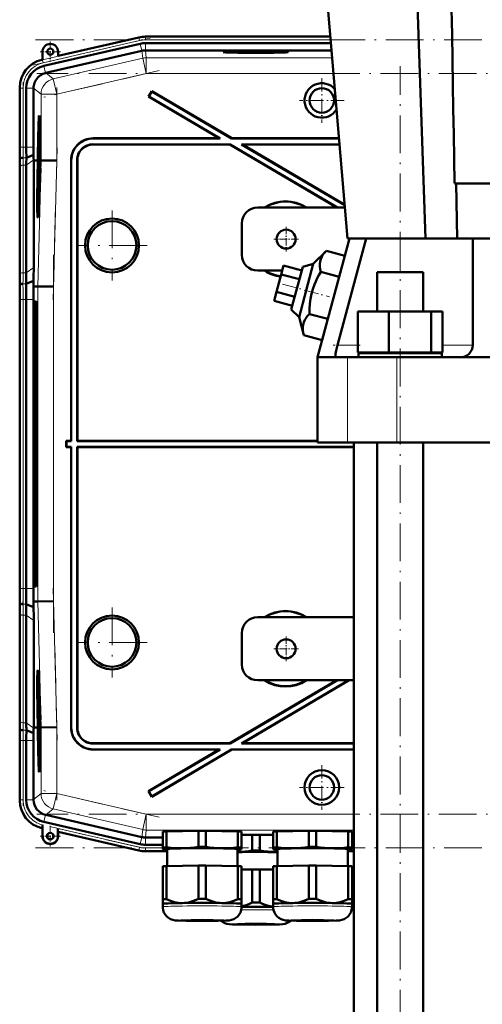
# Model space of a CAD drawing. Extents: x -2065 to 2446, y -2260 to 958.
# Tile 59 of 63: x 1622 to 1769, y -121 to 191. Entities that reach past the tile are written whole.
import ezdxf

# ---------------------------------------------------------------- set-up
doc = ezdxf.new("R2010")
doc.units = 0
doc.linetypes.add('DASHDOT', pattern=[18.5, 12, -3, 0.5, -3])

msp = doc.modelspace()

# ---------------------------------------------------------------- linework, layer by layer
at = {"color": 7, "lineweight": 50}
for p, q in [((1726.17, 121.66), (1701.17, 413.66)), ((1750.91, 121.66), (1740.75, 413.66)), ((1659.96, 185.48), (1634.39, 179.57)), ((1677.04, 185.71), (1662.04, 185.71)), ((1677.04, 185.71), (1720.69, 185.71)), ((1660.43, 183.47), (1629.85, 176.41)), ((1660.93, 181.22), (1630.46, 174.19)), ((1662.04, 183.65), (1720.87, 183.65)), ((1662.04, 181.35), (1662.06, 181.35)), ((1721.06, 181.35), (1662.06, 181.35)), ((1629.39, 178.42), (1629.19, 178.37)), ((1629.39, 180.92), (1629.39, 178.42)), ((1634.39, 179.57), (1634.39, 180.92)), ((1630.37, 174.17), (1630.46, 174.19)), ((1622.22, 169.61), (1622.22, 150.61)), ((1624.29, 169.41), (1624.29, 150.61)), ((1626.59, 169.32), (1626.59, 169.41)), ((1626.59, 169.32), (1626.59, 150.61)), ((1664.09, 168.39), (1663.08, 166.67)), ((1663.17, 166.7), (1663.08, 166.67)), ((1663.08, 166.67), (1685.47, 153.46)), ((1664.12, 168.3), (1663.17, 166.7)), ((1663.17, 166.7), (1685.73, 153.39)), ((1664.12, 168.3), (1664.09, 168.39)), ((1664.09, 168.39), (1689.41, 153.46)), ((1664.12, 168.3), (1689.39, 153.39)), ((1628.39, 158.9), (1628.58, 158.95)), ((1645.47, 153.46), (1685.47, 153.46)), ((1645.54, 153.39), (1685.73, 153.39)), ((1685.73, 153.39), (1685.47, 153.46)), ((1689.39, 153.39), (1689.41, 153.46)), ((1689.39, 153.39), (1723.46, 153.39)), ((1689.41, 153.46), (1723.45, 153.46)), ((1628.57, 153.02), (1628.55, 150.5)), ((1628.55, 150.5), (1628.68, 150.5)), ((1628.56, 150.55), (1628.62, 150.55)), ((1628.59, 153.02), (1628.57, 153.02)), ((1628.57, 151.14), (1628.59, 153.02)), ((1628.58, 150.11), (1628.69, 150.1)), ((1628.59, 153.02), (1628.64, 153.02)), ((1628.6, 151.44), (1628.65, 151.44)), ((1628.63, 151.04), (1628.62, 150.55)), ((1628.62, 150.55), (1628.68, 150.55)), ((1688.88, 151.53), (1645.4, 151.53)), ((1688.86, 151.46), (1645.47, 151.46)), ((1688.86, 151.46), (1688.88, 151.53)), ((1688.86, 151.46), (1722.78, 131.46)), ((1688.88, 151.53), (1722.91, 131.46)), ((1723.62, 151.53), (1692.54, 151.53)), ((1692.54, 151.53), (1725.27, 132.23)), ((1692.8, 151.46), (1692.54, 151.53)), ((1723.62, 151.46), (1692.8, 151.46)), ((1692.8, 151.46), (1725.26, 132.32)), ((1622.25, 146.46), (1622.28, 146.89)), ((1624.3, 147.29), (1626.6, 148.24)), ((1628.62, 147.4), (1628.51, 146.32)), ((1628.51, 145.91), (1628.62, 146.99)), ((1628.55, 148.85), (1628.59, 148.85)), ((1628.56, 148.13), (1628.55, 148.85)), ((1628.55, 147.64), (1628.56, 148.13)), ((1628.55, 147.64), (1628.71, 147.63)), ((1628.56, 148.13), (1628.6, 148.13)), ((1628.59, 148.89), (1628.58, 148.57)), ((1628.58, 148.57), (1628.59, 148.62)), ((1628.58, 148.57), (1628.62, 148.57)), ((1628.59, 148.69), (1628.62, 148.69)), ((1628.59, 148.62), (1628.59, 148.69)), ((1628.59, 148.62), (1628.62, 148.62)), ((1628.63, 148.83), (1628.6, 148.18)), ((1628.6, 147.68), (1628.64, 148.81)), ((1628.6, 148.18), (1628.6, 147.68)), ((1628.6, 147.68), (1628.71, 147.68)), ((1628.62, 149.91), (1628.69, 149.91)), ((1628.62, 147.4), (1628.71, 147.4)), ((1628.62, 146.99), (1628.62, 147.4)), ((1628.62, 146.99), (1628.72, 146.99)), ((1628.64, 148.81), (1628.7, 148.81)), ((1624.29, 144.95), (1624.29, 110.81)), ((1626.63, 146.46), (1626.63, 146.61)), ((1626.63, 112.47), (1626.63, 146.46)), ((1627.59, 146.45), (1626.63, 146.46)), ((1627.97, 146.45), (1627.59, 146.45)), ((1627.81, 146.43), (1627.81, 146.45)), ((1627.97, 146.44), (1627.81, 146.45)), ((1627.97, 146.43), (1627.81, 146.43)), ((1627.91, 144.48), (1627.97, 146.43)), ((1628.01, 146.43), (1627.96, 144.48)), ((1628, 144.48), (1628.06, 146.43)), ((1628.01, 146.45), (1628.01, 146.44)), ((1628.01, 146.45), (1628.06, 146.45)), ((1628.06, 146.44), (1628.01, 146.44)), ((1628.06, 146.43), (1628.01, 146.43)), ((1628.51, 146.32), (1628.51, 145.91)), ((1628.51, 145.91), (1628.71, 145.91)), ((1628.51, 144.39), (1628.55, 144.39)), ((1628.52, 143.68), (1628.51, 144.39)), ((1628.54, 145.66), (1628.7, 145.66)), ((1628.54, 143.73), (1628.54, 143.24)), ((1628.58, 144.04), (1628.55, 143.84)), ((1628.57, 144.53), (1628.59, 144.53)), ((1628.59, 145.46), (1628.58, 144.04)), ((1628.61, 145.46), (1628.59, 145.46)), ((1628.59, 143.63), (1628.61, 145.46)), ((1628.61, 145.46), (1628.7, 145.46)), ((1628.72, 146.43), (1628.67, 144.47)), ((1628.75, 143.96), (1628.7, 143.97)), ((1628.7, 143.97), (1628.75, 143.97)), ((1628.76, 146.45), (1628.72, 146.45)), ((1628.76, 146.43), (1628.72, 146.43)), ((1628.76, 146.43), (1628.72, 146.43)), ((1628.73, 144.98), (1628.76, 146.43)), ((1628.73, 144.98), (1628.77, 144.98)), ((1628.77, 144.98), (1628.73, 144.98)), ((1628.81, 146.43), (1628.77, 144.98)), ((1628.81, 146.45), (1628.89, 146.45)), ((1628.87, 146.43), (1628.81, 146.43)), ((1628.87, 146.43), (1628.81, 146.43)), ((1628.89, 146.45), (1628.89, 146.43)), ((1628.96, 146.43), (1628.89, 146.43)), ((1633.96, 146.36), (1628.96, 146.43)), ((1638.47, 146.47), (1638.47, 57.46)), ((1638.54, 146.4), (1638.54, 57.39)), ((1640.4, 57.39), (1640.4, 146.54)), ((1640.47, 57.46), (1640.47, 146.47)), ((1622.22, 143.53), (1622.22, 109.39)), ((1622.22, 143.53), (1622.22, 109.39)), ((1628.48, 142.65), (1628.46, 140.13)), ((1628.5, 142.65), (1628.48, 142.65)), ((1628.48, 140.76), (1628.5, 142.65)), ((1628.5, 142.65), (1628.62, 142.65)), ((1628.51, 143.19), (1628.52, 143.68)), ((1628.51, 143.19), (1628.64, 143.19)), ((1628.51, 141.07), (1628.56, 141.07)), ((1628.52, 143.68), (1628.54, 143.68)), ((1628.54, 140.67), (1628.53, 140.18)), ((1628.54, 143.24), (1628.59, 143.63)), ((1628.54, 143.24), (1628.64, 143.24)), ((1628.55, 142.6), (1628.62, 142.6)), ((1628.57, 140.95), (1628.57, 141.41)), ((1628.59, 143.63), (1628.65, 143.63)), ((1628.47, 138.31), (1628.44, 138.01)), ((1628.44, 138.01), (1628.44, 137.56)), ((1628.46, 139.59), (1628.45, 139.04)), ((1628.45, 139.04), (1628.5, 139.04)), ((1628.46, 140.13), (1628.54, 140.13)), ((1628.52, 139.59), (1628.46, 139.59)), ((1628.47, 140.18), (1628.54, 140.18)), ((1760.1, 139.16), (1912.25, 139.16)), ((1760.92, 121.66), (1760.6, 139.16)), ((1725.33, 131.46), (1697.67, 131.46)), ((1627.96, 130.1), (1628.15, 130.05)), ((1692.67, 116.46), (1692.67, 126.46)), ((1726.77, 121.66), (1716.67, 83.96)), ((1722.93, 87.86), (1732.09, 121.66)), ((1726.96, 121.66), (1726.17, 121.66)), ((1726.96, 121.66), (1732.09, 121.66)), ((1732.09, 121.66), (1742.83, 121.66)), ((1742.83, 121.66), (1765.83, 121.66)), ((1765.83, 121.66), (1906.51, 121.66)), ((1765.83, 121.66), (1765.83, 87.86)), ((1719.44, 117.77), (1715.29, 113.58)), ((1725.31, 116.2), (1719.44, 117.77)), ((1725.31, 116.2), (1723.52, 109.51)), ((1705.83, 113.05), (1705.08, 110.26)), ((1711.63, 111.5), (1705.83, 113.05)), ((1711.94, 112.68), (1708.32, 99.16)), ((1710.77, 96.71), (1715.29, 113.58)), ((1715.29, 113.58), (1711.94, 112.68)), ((1697.67, 111.46), (1705.41, 111.46)), ((1705.08, 110.26), (1703.59, 104.68)), ((1710.88, 108.71), (1705.08, 110.26)), ((1723.52, 109.51), (1717.64, 111.08)), ((1723.52, 109.51), (1719.93, 96.12)), ((1735.53, 110.96), (1737.67, 110.96)), ((1735.53, 98.46), (1735.53, 110.96)), ((1737.67, 110.96), (1750.13, 110.96)), ((1750.13, 98.46), (1750.13, 110.96)), ((1622.2, 106.46), (1622.23, 106.89)), ((1624.26, 107.29), (1626.6, 108.26)), ((1626.57, 106.46), (1626.6, 108.26)), ((1626.57, 106.46), (1627.92, 106.44)), ((1632.91, 106.38), (1627.92, 106.44)), ((1703.59, 104.68), (1702.84, 101.89)), ((1709.39, 103.13), (1703.59, 104.68)), ((1622.22, 102.32), (1622.22, 10.61)), ((1624.29, 102.32), (1624.29, 10.61)), ((1626.59, 10.61), (1626.59, 102.32)), ((1627.46, 101.65), (1627.01, 101.65)), ((1708.64, 100.34), (1702.84, 101.89)), ((1627.51, 99.47), (1627.62, 99.58)), ((1627.62, 99.47), (1627.51, 99.47)), ((1708.32, 99.16), (1710.77, 96.71)), ((1719.93, 96.12), (1714.06, 97.69)), ((1729.45, 98.46), (1739.25, 98.46)), ((1729.45, 85.46), (1729.45, 98.46)), ((1739.25, 85.46), (1739.25, 98.46)), ((1739.25, 98.46), (1752.63, 98.46)), ((1752.63, 85.46), (1752.63, 98.46)), ((1752.63, 98.46), (1756.22, 98.46)), ((1756.22, 85.46), (1756.22, 98.46)), ((1710.77, 96.71), (1712.26, 91)), ((1719.93, 96.12), (1718.14, 89.43)), ((1626.75, 91.46), (1626.75, 21.46)), ((1627.3, 91.46), (1627.3, 21.46)), ((1627.73, 21.46), (1627.73, 91.46)), ((1718.14, 89.43), (1712.26, 91)), ((1722.36, 85.11), (1722.34, 85)), ((1739.25, 85.46), (1729.45, 85.46)), ((1742.83, 85.26), (1729.63, 85.26)), ((1729.63, 83.96), (1729.63, 85.26)), ((1735.53, 85.26), (1735.53, 85.46)), ((1752.63, 85.46), (1739.25, 85.46)), ((1756.03, 85.26), (1742.83, 85.26)), ((1750.13, 85.26), (1750.13, 85.46)), ((1756.22, 85.46), (1752.63, 85.46)), ((1756.03, 83.96), (1756.03, 85.26)), ((1764.58, 85), (1764.69, 85.11)), ((1716.67, 83.96), (1722.47, 83.96)), ((1716.67, 83.96), (1716.67, 56.96)), ((1722.47, 83.96), (1726.09, 83.96)), ((1726.09, 83.96), (1741.75, 83.96)), ((1741.75, 83.96), (1761.93, 83.96)), ((1761.93, 83.96), (1910.41, 83.96)), ((1637.04, 57.39), (1636.97, 57.46)), ((1638.47, 57.46), (1636.97, 57.46)), ((1636.97, 55.46), (1636.97, 57.46)), ((1638.54, 57.39), (1637.04, 57.39)), ((1637.04, 55.53), (1637.04, 57.39)), ((1638.47, 57.46), (1638.54, 57.39)), ((1640.4, 57.39), (1640.47, 57.46)), ((1716.67, 57.39), (1640.4, 57.39)), ((1716.67, 57.46), (1640.47, 57.46)), ((1726.09, 56.96), (1716.67, 56.96)), ((1741.75, 56.96), (1726.09, 56.96)), ((1728.17, 56.96), (1728.17, -338.54)), ((1735.53, -425.54), (1735.53, 56.96)), ((1930.6, 56.96), (1741.75, 56.96)), ((1750.13, -425.54), (1750.13, 56.96)), ((1637.04, 55.53), (1636.97, 55.46)), ((1636.97, 55.46), (1638.47, 55.46)), ((1637.04, 55.53), (1638.54, 55.53)), ((1638.47, 55.46), (1638.54, 55.53)), ((1638.47, -33.54), (1638.47, 55.46)), ((1638.54, -33.47), (1638.54, 55.53)), ((1640.4, 55.53), (1640.4, -33.61)), ((1640.4, 55.53), (1728.17, 55.53)), ((1640.4, 55.53), (1640.47, 55.46)), ((1640.47, 55.46), (1640.47, -33.54)), ((1640.47, 55.46), (1728.17, 55.46)), ((1627.51, 13.46), (1627.62, 13.34)), ((1627.51, 13.45), (1627.62, 13.45)), ((1627.01, 11.28), (1627.46, 11.28)), ((1622.23, 6.03), (1622.2, 6.46)), ((1626.57, 6.46), (1627.92, 6.48)), ((1626.6, 4.66), (1626.57, 6.46)), ((1632.91, 6.55), (1627.92, 6.48)), ((1622.22, -30.61), (1622.22, 3.53)), ((1622.22, -30.61), (1622.22, 3.53)), ((1626.6, 4.66), (1624.26, 5.63)), ((1624.29, -32.02), (1624.29, 2.12)), ((1626.63, -33.53), (1626.63, 0.46)), ((1728.17, 1.46), (1697.67, 1.46)), ((1692.67, -13.54), (1692.67, -3.54)), ((1627.96, -17.17), (1628.15, -17.12)), ((1722.78, -18.54), (1688.86, -38.54)), ((1722.91, -18.54), (1688.88, -38.61)), ((1726.58, -18.54), (1692.54, -38.61)), ((1726.71, -18.54), (1692.8, -38.54)), ((1697.67, -18.54), (1728.17, -18.54)), ((1628.44, -24.63), (1628.45, -25.47)), ((1628.45, -25.42), (1628.46, -25.22)), ((1628.45, -25.42), (1628.47, -25.42)), ((1628.45, -25.47), (1628.47, -25.47)), ((1628.47, -27.12), (1628.51, -27.12)), ((1628.49, -27.84), (1628.47, -27.12)), ((1628.49, -27.84), (1628.54, -27.84)), ((1628.5, -28.34), (1628.49, -27.84)), ((1628.51, -26.59), (1628.5, -26.25)), ((1628.51, -26.45), (1628.51, -26.59)), ((1628.51, -27.08), (1628.51, -27.4)), ((1628.51, -27.4), (1628.52, -27.35)), ((1628.51, -27.4), (1628.55, -27.4)), ((1628.52, -27.28), (1628.55, -27.28)), ((1628.52, -27.35), (1628.52, -27.28)), ((1628.52, -27.35), (1628.55, -27.35)), ((1628.54, -27.79), (1628.54, -28.29)), ((1628.57, -28.57), (1628.48, -29.66)), ((1628.48, -29.66), (1628.49, -30.06)), ((1628.49, -30.06), (1628.58, -28.98)), ((1628.49, -30.06), (1628.63, -30.06)), ((1628.5, -28.34), (1628.58, -28.33)), ((1628.52, -30.31), (1628.64, -30.31)), ((1628.54, -28.29), (1628.58, -28.29)), ((1628.57, -28.57), (1628.57, -28.33)), ((1628.57, -28.57), (1628.58, -28.57)), ((1628.58, -28.98), (1628.57, -28.57)), ((1628.58, -28.98), (1628.6, -28.98)), ((1628.58, -30.31), (1628.58, -30.06)), ((1628.58, -30.51), (1628.59, -31.93)), ((1628.59, -30.51), (1628.58, -30.51)), ((1628.59, -30.51), (1628.64, -30.51)), ((1628.6, -32.34), (1628.59, -30.51)), ((1628.75, -31.04), (1628.7, -31.04)), ((1628.7, -31.04), (1628.75, -31.04)), ((1622.28, -33.97), (1622.25, -33.54)), ((1626.6, -35.32), (1624.3, -34.37)), ((1627.59, -33.52), (1626.63, -33.53)), ((1626.63, -33.68), (1626.63, -33.53)), ((1627.97, -33.52), (1627.59, -33.52)), ((1627.97, -33.52), (1627.91, -31.55)), ((1627.96, -31.55), (1628.01, -33.52)), ((1628.06, -33.52), (1628, -31.55)), ((1628.01, -33.52), (1628.06, -33.52)), ((1628.51, -31.58), (1628.55, -31.58)), ((1628.53, -32.29), (1628.51, -31.58)), ((1628.51, -33.32), (1628.54, -35.84)), ((1628.53, -33.32), (1628.51, -33.32)), ((1628.53, -32.29), (1628.55, -32.29)), ((1628.54, -32.78), (1628.53, -32.29)), ((1628.53, -33.32), (1628.71, -33.32)), ((1628.54, -35.21), (1628.53, -33.32)), ((1628.54, -32.78), (1628.7, -32.78)), ((1628.55, -32.24), (1628.56, -32.73)), ((1628.56, -31.44), (1628.58, -31.44)), ((1628.59, -31.93), (1628.56, -32.13)), ((1628.56, -32.73), (1628.6, -32.34)), ((1628.56, -32.73), (1628.7, -32.73)), ((1628.59, -33.37), (1628.72, -33.37)), ((1628.6, -32.34), (1628.69, -32.33)), ((1628.67, -31.54), (1628.72, -33.51)), ((1628.72, -33.51), (1628.76, -33.51)), ((1628.73, -32.06), (1628.77, -32.06)), ((1628.77, -32.06), (1628.73, -32.06)), ((1628.76, -33.51), (1628.73, -32.06)), ((1628.77, -32.06), (1628.81, -33.51)), ((1628.96, -33.5), (1628.81, -33.51)), ((1633.96, -33.44), (1628.96, -33.5)), ((1628.54, -35.79), (1628.61, -35.79)), ((1628.54, -35.84), (1628.7, -35.84)), ((1628.54, -36.39), (1628.55, -36.93)), ((1628.64, -36.39), (1628.54, -36.39)), ((1628.63, -36.93), (1628.55, -37.96)), ((1628.55, -36.93), (1628.63, -36.93)), ((1628.57, -34.9), (1628.61, -34.9)), ((1628.59, -38.05), (1628.65, -37.2)), ((1628.6, -35.3), (1628.61, -35.79)), ((1628.61, -35.79), (1628.7, -35.79)), ((1628.63, -34.56), (1628.71, -34.56)), ((1628.64, -36.39), (1628.7, -36.38)), ((1628.65, -37.2), (1628.64, -36.39)), ((1628.65, -37.2), (1628.69, -37.2)), ((1622.22, -56.68), (1622.22, -37.68)), ((1624.29, -56.48), (1624.29, -37.68)), ((1626.59, -56.39), (1626.59, -37.68)), ((1628.55, -37.96), (1628.56, -38.53)), ((1628.56, -38.53), (1628.65, -39.51)), ((1628.57, -38.24), (1628.59, -38.05)), ((1628.57, -38.24), (1628.67, -38.24)), ((1628.59, -38.41), (1628.57, -38.24)), ((1628.57, -39.55), (1628.57, -40.09)), ((1628.65, -39.55), (1628.57, -39.55)), ((1628.57, -40.09), (1628.64, -40.09)), ((1628.66, -39.17), (1628.59, -38.41)), ((1688.88, -38.61), (1645.4, -38.61)), ((1688.86, -38.54), (1645.47, -38.54)), ((1645.47, -40.54), (1685.47, -40.54)), ((1645.54, -40.47), (1685.73, -40.47)), ((1685.47, -40.54), (1663.08, -53.74)), ((1685.73, -40.47), (1663.17, -53.77)), ((1689.41, -40.54), (1664.09, -55.47)), ((1689.39, -40.47), (1664.12, -55.37)), ((1685.47, -40.54), (1685.73, -40.47)), ((1688.88, -38.61), (1688.86, -38.54)), ((1689.39, -40.47), (1728.17, -40.47)), ((1689.41, -40.54), (1689.39, -40.47)), ((1689.41, -40.54), (1728.17, -40.54)), ((1692.54, -38.61), (1692.8, -38.54)), ((1728.17, -38.61), (1692.54, -38.61)), ((1728.17, -38.54), (1692.8, -38.54)), ((1628.39, -45.97), (1628.58, -46.02)), ((1663.17, -53.77), (1663.08, -53.74)), ((1663.08, -53.74), (1664.09, -55.47)), ((1663.17, -53.77), (1664.12, -55.37)), ((1664.12, -55.37), (1664.09, -55.47)), ((1626.59, -56.39), (1626.59, -56.48)), ((1630.37, -61.24), (1630.46, -61.26)), ((1630.46, -61.26), (1660.93, -68.3)), ((1629.39, -65.49), (1629.19, -65.45)), ((1629.43, -65.46), (1629.39, -65.49)), ((1629.39, -67.99), (1629.39, -65.49)), ((1629.46, -64.82), (1629.45, -65.15)), ((1629.46, -67.99), (1629.46, -64.44)), ((1629.46, -64.44), (1629.46, -64.82)), ((1660.43, -70.54), (1629.85, -63.48)), ((1634.32, -65.57), (1634.32, -67.99)), ((1634.39, -66.65), (1634.35, -66.6)), ((1659.96, -72.55), (1634.39, -66.65)), ((1659.96, -72.55), (1634.39, -66.65)), ((1634.39, -66.65), (1634.39, -67.99)), ((1662.04, -68.42), (1662.06, -68.42)), ((1662.06, -68.42), (1667.56, -68.42)), ((1667.56, -71.6), (1667.56, -66.55)), ((1668.74, -66.49), (1678.87, -66.34)), ((1668.74, -71.54), (1668.74, -66.49)), ((1678.87, -71.39), (1678.87, -66.34)), ((1681.24, -66.34), (1691.37, -66.49)), ((1681.24, -71.39), (1681.24, -66.34)), ((1691.37, -71.54), (1691.37, -66.49)), ((1692.56, -71.6), (1692.56, -66.55)), ((1692.56, -67.59), (1695.92, -67.54)), ((1695.92, -72.59), (1695.92, -67.54)), ((1698.29, -67.54), (1702.56, -67.6)), ((1698.29, -72.59), (1698.29, -67.54)), ((1702.56, -71.6), (1702.56, -66.55)), ((1703.74, -66.49), (1713.87, -66.34)), ((1703.74, -71.54), (1703.74, -66.49)), ((1713.87, -71.39), (1713.87, -66.34)), ((1716.24, -66.34), (1726.37, -66.49)), ((1716.24, -71.39), (1716.24, -66.34)), ((1726.37, -71.54), (1726.37, -66.49)), ((1727.56, -71.6), (1727.56, -66.55)), ((1727.56, -68.42), (1728.17, -68.42)), ((1662.04, -70.72), (1667.56, -70.72)), ((1667.56, -71.6), (1667.56, -72.1)), ((1692.56, -72.1), (1692.56, -71.6)), ((1702.56, -71.6), (1702.56, -72.1)), ((1727.56, -70.72), (1728.17, -70.72)), ((1727.56, -72.1), (1727.56, -71.6)), ((1668.91, -72.79), (1662.04, -72.79)), ((1662.04, -72.79), (1668.91, -72.79)), ((1667.56, -72.1), (1667.56, -72.11)), ((1667.62, -72.13), (1667.56, -72.11)), ((1668.91, -77.49), (1668.91, -72.1)), ((1691.21, -72.1), (1691.21, -77.49)), ((1692.5, -72.13), (1692.56, -72.11)), ((1692.56, -72.11), (1692.56, -72.1)), ((1702.56, -72.1), (1702.56, -72.11)), ((1702.62, -72.13), (1702.56, -72.11)), ((1703.91, -77.49), (1703.91, -72.1)), ((1726.21, -72.1), (1726.21, -77.49)), ((1726.21, -72.79), (1728.17, -72.79)), ((1726.21, -72.79), (1728.17, -72.79)), ((1727.5, -72.13), (1727.56, -72.11)), ((1727.56, -72.11), (1727.56, -72.1)), ((1667.56, -77.54), (1667.56, -88.05)), ((1668.74, -77.49), (1678.87, -77.34)), ((1668.74, -77.49), (1668.74, -87.99)), ((1678.87, -77.34), (1678.87, -87.84)), ((1681.24, -77.34), (1691.37, -77.49)), ((1681.24, -77.34), (1681.24, -87.84)), ((1691.37, -77.49), (1691.37, -87.99)), ((1692.56, -77.54), (1692.56, -88.05)), ((1702.56, -77.54), (1702.56, -88.05)), ((1703.74, -77.49), (1713.87, -77.34)), ((1703.74, -77.49), (1703.74, -87.99)), ((1713.87, -77.34), (1713.87, -87.84)), ((1716.24, -77.34), (1726.37, -77.49)), ((1716.24, -77.34), (1716.24, -87.84)), ((1726.37, -77.49), (1726.37, -87.99)), ((1727.56, -77.54), (1727.56, -88.05)), ((1692.56, -78.59), (1695.92, -78.54)), ((1695.92, -78.54), (1695.92, -89.04)), ((1698.29, -78.54), (1702.56, -78.6)), ((1698.29, -78.54), (1698.29, -89.04)), ((1667.56, -88.05), (1667.56, -89.5)), ((1667.56, -90.45), (1667.56, -89.5)), ((1692.55, -89.51), (1692.56, -89.51)), ((1692.56, -89.5), (1692.56, -88.05)), ((1692.56, -89.5), (1692.56, -90.45)), ((1692.56, -89.51), (1692.56, -89.5)), ((1702.56, -88.05), (1702.56, -89.5)), ((1702.56, -90.45), (1702.56, -89.5)), ((1727.55, -89.51), (1727.56, -89.51)), ((1727.56, -89.5), (1727.56, -88.05)), ((1727.56, -89.5), (1727.56, -90.45)), ((1727.56, -89.51), (1727.56, -89.5))]:
    msp.add_line(p, q, dxfattribs=at)
at = {"color": 7, "linetype": 'DASHDOT', "lineweight": 18}
for p, q in [((1626.31, 176.64), (1663.51, 185.23)), ((1627.24, 184.68), (2044.91, 184.68)), ((1742.83, -480.26), (1742.83, 176.38)), ((2044.57, 173.97), (1627.58, 173.97)), ((1666.44, 174.92), (1629.84, 166.47)), ((1623.26, 148.73), (1623.26, 171.29)), ((1633.96, 169.53), (1633.96, 144.26)), ((1634.07, 150.45), (1632.81, 102.23)), ((1651.47, 130.56), (1651.47, 108.37)), ((1662.57, 119.46), (1640.38, 119.46)), ((1632.91, 116.44), (1632.91, -3.51)), ((1623.26, 1.43), (1623.26, 111.49)), ((1632.81, 10.7), (1634.07, -37.52)), ((1651.47, 4.56), (1651.47, -17.63)), ((1662.57, -6.54), (1640.38, -6.54)), ((1633.96, -31.33), (1633.96, -56.61)), ((1623.26, -58.36), (1623.26, -35.8)), ((1666.44, -62), (1629.84, -53.55)), ((2044.57, -61.05), (1627.58, -61.05)), ((1631.71, -64.97), (1663.02, -72.19)), ((1627.24, -71.75), (2044.91, -71.75))]:
    msp.add_line(p, q, dxfattribs=at)
at = {"color": 7, "lineweight": 18}
for p, q in [((1629.4, 178.38), (1659.97, 185.44)), ((1660.19, 184.47), (1629.62, 177.41)), ((1659.97, 185.44), (1659.96, 185.48)), ((1660.19, 184.47), (1659.97, 185.44)), ((1662.04, 185.68), (1662.04, 185.71)), ((1662.04, 184.68), (1662.04, 185.68)), ((1662.04, 185.68), (1720.69, 185.68)), ((1662.04, 184.68), (1720.78, 184.68)), ((1660.94, 181.23), (1660.43, 183.47)), ((1660.93, 181.22), (1661.2, 178.84)), ((1662.04, 181.35), (1662.04, 183.65)), ((1662.33, 178.97), (1662.06, 181.35)), ((1629.39, 178.42), (1629.4, 178.38)), ((1629.62, 177.41), (1629.4, 178.38)), ((1661.2, 178.84), (1632.84, 172.3)), ((1661.2, 178.84), (1662.33, 173.97)), ((1721.27, 178.97), (1662.33, 178.97)), ((1662.33, 178.97), (1662.33, 173.97)), ((1630.37, 174.17), (1629.85, 176.41)), ((1632.84, 172.3), (1630.46, 174.19)), ((1632.84, 172.3), (1633.96, 167.43)), ((1633.96, 167.43), (1662.33, 173.97)), ((1721.69, 173.97), (1662.33, 173.97)), ((1622.26, 169.41), (1622.22, 169.41)), ((1622.26, 150.61), (1622.26, 169.41)), ((1623.26, 169.41), (1622.26, 169.41)), ((1623.26, 169.41), (1623.26, 150.61)), ((1626.59, 169.41), (1624.29, 169.41)), ((1626.59, 169.32), (1628.96, 167.43)), ((1628.96, 167.43), (1633.96, 167.43)), ((1628.96, 167.43), (1628.96, 146.43)), ((1633.96, 146.36), (1633.96, 167.43)), ((1645.47, 153.46), (1645.54, 153.39)), ((1622.26, 150.61), (1622.22, 150.61)), ((1623.26, 150.61), (1622.26, 150.61)), ((1623.26, 150.61), (1624.29, 150.61)), ((1624.29, 150.61), (1626.59, 150.61)), ((1645.47, 151.46), (1645.4, 151.53)), ((1623.28, 147.29), (1624.3, 147.29)), ((1622.25, 146.46), (1622.2, 146.46)), ((1622.26, 110.12), (1622.26, 144.27)), ((1623.26, 144.95), (1623.26, 110.81)), ((1623.26, 144.95), (1624.29, 144.95)), ((1624.29, 144.95), (1626.63, 146.61)), ((1628.96, 146.43), (1627.92, 106.44)), ((1632.91, 106.38), (1633.96, 146.36)), ((1638.47, 146.47), (1638.54, 146.4)), ((1640.4, 146.54), (1640.47, 146.47)), ((1742.83, 110.96), (1742.83, 121.66)), ((1623.26, 110.81), (1624.29, 110.81)), ((1624.29, 110.81), (1626.63, 112.47)), ((1623.23, 107.29), (1624.26, 107.29)), ((1627.92, 106.44), (1627.92, 6.48)), ((1632.91, 6.55), (1632.91, 106.38)), ((1622.22, 102.32), (1622.26, 102.32)), ((1623.26, 102.32), (1622.26, 102.32)), ((1622.26, 10.61), (1622.26, 102.32)), ((1623.26, 102.32), (1624.29, 102.32)), ((1623.26, 102.32), (1623.26, 10.61)), ((1624.29, 102.32), (1626.59, 102.32)), ((1627.48, 101.62), (1627.01, 101.65)), ((1627.62, 99.58), (1627.51, 99.47)), ((1626.75, 91.46), (1627.3, 91.46)), ((1729.45, 87.86), (1722.93, 87.86)), ((1765.83, 87.86), (1756.22, 87.86)), ((1726.09, 83.96), (1726.09, 56.96)), ((1741.75, 83.96), (1741.75, 56.96)), ((1627.3, 21.46), (1626.75, 21.46)), ((1627.51, 13.45), (1627.62, 13.35)), ((1622.26, 10.61), (1622.22, 10.61)), ((1622.26, 10.61), (1623.26, 10.61)), ((1624.29, 10.61), (1623.26, 10.61)), ((1626.59, 10.61), (1624.29, 10.61)), ((1627.48, 11.31), (1627.01, 11.28)), ((1627.92, 6.48), (1628.96, -33.5)), ((1633.96, -33.44), (1632.91, 6.55)), ((1624.26, 5.63), (1623.23, 5.63)), ((1622.26, 2.8), (1622.26, -31.34)), ((1624.29, 2.12), (1623.26, 2.12)), ((1623.26, -32.02), (1623.26, 2.12)), ((1626.63, 0.46), (1624.29, 2.12)), ((1622.25, -33.54), (1622.2, -33.54)), ((1624.29, -32.02), (1623.26, -32.02)), ((1624.3, -34.37), (1623.28, -34.37)), ((1626.63, -33.68), (1624.29, -32.02)), ((1628.96, -33.5), (1628.96, -54.5)), ((1633.96, -54.5), (1633.96, -33.44)), ((1638.47, -33.54), (1638.54, -33.47)), ((1640.47, -33.54), (1640.4, -33.61)), ((1622.26, -37.68), (1622.22, -37.68)), ((1623.26, -37.68), (1622.26, -37.68)), ((1622.26, -56.48), (1622.26, -37.68)), ((1623.26, -37.68), (1624.29, -37.68)), ((1623.26, -56.48), (1623.26, -37.68)), ((1626.59, -37.68), (1624.29, -37.68)), ((1645.4, -38.61), (1645.47, -38.54)), ((1645.47, -40.54), (1645.54, -40.47)), ((1628.96, -54.5), (1626.59, -56.39)), ((1628.96, -54.5), (1633.96, -54.5)), ((1633.96, -54.5), (1632.84, -59.37)), ((1662.33, -61.05), (1633.96, -54.5)), ((1622.26, -56.48), (1622.22, -56.48)), ((1622.26, -56.48), (1623.26, -56.48)), ((1626.59, -56.48), (1624.29, -56.48)), ((1630.37, -61.24), (1629.85, -63.48)), ((1630.46, -61.26), (1632.84, -59.37)), ((1661.2, -65.92), (1632.84, -59.37)), ((1662.33, -61.05), (1661.2, -65.92)), ((1662.33, -61.05), (1662.33, -66.05)), ((1662.33, -61.05), (1728.17, -61.05)), ((1629.4, -65.46), (1629.39, -65.49)), ((1629.43, -65.46), (1629.4, -65.46)), ((1660.19, -71.54), (1634.32, -65.57)), ((1629.46, -67.99), (1629.39, -67.99)), ((1634.32, -67.99), (1634.39, -67.99)), ((1634.35, -66.6), (1659.97, -72.51)), ((1660.94, -68.3), (1660.43, -70.54)), ((1661.2, -65.92), (1660.93, -68.3)), ((1662.04, -68.42), (1662.04, -70.72)), ((1662.06, -68.42), (1662.33, -66.05)), ((1728.17, -66.05), (1662.33, -66.05)), ((1659.97, -72.51), (1660.19, -71.54)), ((1662.04, -71.75), (1667.56, -71.75)), ((1662.04, -72.75), (1662.04, -71.75)), ((1727.56, -71.75), (1728.17, -71.75)), ((1659.97, -72.51), (1659.96, -72.55)), ((1662.04, -72.75), (1668.91, -72.75)), ((1662.04, -72.75), (1662.04, -72.79)), ((1726.21, -72.75), (1728.17, -72.75))]:
    msp.add_line(p, q, dxfattribs=at)
at = {"color": 7, "linetype": 'DASHDOT', "lineweight": 18, "ltscale": 0.1625}
for p, q in [((1631.89, 184.17), (1631.89, 177.67)), ((1635.14, 180.92), (1628.64, 180.92)), ((1631.89, -64.74), (1631.89, -71.24)), ((1635.14, -67.99), (1628.64, -67.99))]:
    msp.add_line(p, q, dxfattribs=at)
at = {"color": 7, "linetype": 'DASHDOT', "lineweight": 18, "ltscale": 0.355368}
for p, q in [((1717.99, 172.57), (1717.99, 158.36)), ((1717.99, -45.43), (1717.99, -59.64))]:
    msp.add_line(p, q, dxfattribs=at)
at = {"color": 7, "linetype": 'DASHDOT', "lineweight": 18, "ltscale": 0.355365}
for p, q in [((1725.09, 165.46), (1710.88, 165.46)), ((1725.09, -52.54), (1710.88, -52.54))]:
    msp.add_line(p, q, dxfattribs=at)
at = {"color": 7, "linetype": 'DASHDOT', "lineweight": 18, "ltscale": 0.195001}
for p, q in [((1706.67, 125.36), (1706.67, 117.56)), ((1710.57, 121.46), (1702.77, 121.46)), ((1706.67, -4.64), (1706.67, -12.44)), ((1710.57, -8.54), (1702.77, -8.54))]:
    msp.add_line(p, q, dxfattribs=at)
at = {"color": 7, "linetype": 'DASHDOT', "lineweight": 18, "ltscale": 0.386472}
msp.add_line((1705.51, 107.16), (1720.44, 103.16), dxfattribs=at)
at = {"color": 7, "linetype": 'DASHDOT', "lineweight": 18, "ltscale": 0.214297}
msp.add_line((1730.16, 87.86), (1721.59, 87.86), dxfattribs=at)
at = {"color": 7, "lineweight": 50}
for points in [[(1628.58, 150.11), (1628.57, 150.06), (1628.56, 149.9), (1628.54, 148.83)], [(1628.6, 149.38), (1628.59, 150), (1628.58, 150.08), (1628.58, 150.11)], [(1628.64, 152.95), (1628.61, 152.42), (1628.59, 151.9)], [(1628.6, 151.44), (1628.63, 152.4), (1628.64, 152.46), (1628.64, 152.48)], [(1628.62, 150.55), (1628.65, 151.06), (1628.66, 151.78)], [(1628.65, 151.77), (1628.64, 151.11), (1628.63, 151.06), (1628.63, 151.04)], [(1628.64, 152.48), (1628.65, 152.36), (1628.65, 151.77)], [(1628.54, 148.83), (1628.54, 147.78), (1628.55, 147.64)], [(1628.55, 148.85), (1628.56, 149.54), (1628.57, 149.59), (1628.57, 149.61)], [(1628.57, 149.61), (1628.58, 149.59), (1628.59, 149.36), (1628.59, 148.89)], [(1628.59, 148.69), (1628.61, 149.34), (1628.62, 149.41)], [(1628.62, 149.91), (1628.6, 149.56), (1628.6, 149.38)], [(1628.64, 148.81), (1628.63, 149.79), (1628.62, 149.91)], [(1628.62, 149.41), (1628.62, 149.4), (1628.63, 148.97), (1628.63, 148.83)], [(1628.5, 144.39), (1628.5, 143.33), (1628.51, 143.19)], [(1628.51, 144.39), (1628.52, 145.06), (1628.54, 145.17)], [(1628.54, 145.66), (1628.53, 145.55), (1628.52, 145.37)], [(1628.57, 144.53), (1628.56, 145.57), (1628.55, 145.64), (1628.54, 145.66)], [(1628.54, 145.17), (1628.55, 145.06), (1628.55, 144.39)], [(1628.55, 142.6), (1628.54, 142.42), (1628.5, 141.53)], [(1628.51, 141.07), (1628.54, 142.03), (1628.55, 142.08), (1628.55, 142.1)], [(1628.56, 141.4), (1628.55, 140.73), (1628.54, 140.69), (1628.54, 140.67)], [(1628.57, 141.41), (1628.57, 142.38), (1628.56, 142.55), (1628.55, 142.6)], [(1628.55, 142.1), (1628.56, 141.98), (1628.56, 141.4)], [(1719.44, 117.77), (1718.97, 117.27), (1718.56, 116.77), (1718.25, 116.33), (1717.99, 115.88), (1717.66, 115.15), (1717.45, 114.39), (1717.34, 113.6), (1717.35, 112.77), (1717.45, 111.95), (1717.64, 111.08)], [(1717.64, 111.08), (1717.05, 110.05), (1716.51, 109.03), (1716.04, 108.04), (1715.63, 107.06), (1715.09, 105.57), (1714.67, 104.05), (1714.37, 102.49), (1714.17, 100.88), (1714.07, 99.32), (1714.06, 97.69)], [(1714.06, 97.69), (1713.59, 97.19), (1713.18, 96.69), (1712.87, 96.25), (1712.61, 95.8), (1712.28, 95.07), (1712.07, 94.31), (1711.96, 93.52), (1711.97, 92.69), (1712.07, 91.87), (1712.26, 91)], [(1722.93, 87.86), (1722.53, 86.14), (1722.36, 85.11)], [(1722.34, 85), (1722.31, 84.38), (1722.34, 84.15), (1722.38, 84.02), (1722.42, 83.98), (1722.47, 83.96)], [(1628.48, -25.87), (1628.47, -25.91), (1628.46, -26.08), (1628.46, -27.14)], [(1628.46, -27.14), (1628.48, -28.19), (1628.5, -28.34)], [(1628.47, -27.12), (1628.47, -26.43), (1628.48, -26.38), (1628.48, -26.36)], [(1628.49, -25.98), (1628.49, -25.89), (1628.48, -25.87)], [(1628.48, -26.36), (1628.49, -26.38), (1628.5, -26.61), (1628.51, -27.08)], [(1628.52, -30.31), (1628.51, -30.43), (1628.5, -30.61)], [(1628.51, -31.58), (1628.51, -30.91), (1628.53, -30.8)], [(1628.56, -31.44), (1628.54, -30.4), (1628.53, -30.33), (1628.52, -30.31)], [(1628.53, -30.8), (1628.54, -30.91), (1628.55, -31.58)], [(1628.5, -31.58), (1628.52, -32.64), (1628.54, -32.78)], [(1628.59, -33.37), (1628.57, -33.55), (1628.55, -34.44)], [(1628.57, -34.9), (1628.58, -33.94), (1628.59, -33.89), (1628.59, -33.87)], [(1628.63, -34.56), (1628.61, -33.59), (1628.6, -33.42), (1628.59, -33.37)], [(1628.59, -33.87), (1628.6, -33.99), (1628.61, -34.57)], [(1628.61, -34.57), (1628.61, -35.24), (1628.61, -35.28), (1628.6, -35.3)], [(1628.61, -35.79), (1628.63, -35.28), (1628.63, -34.56)], [(1629.45, -65.15), (1629.43, -65.45), (1629.43, -65.46), (1629.43, -65.46)], [(1673.81, -71.82), (1672.62, -71.81), (1671.45, -71.77), (1670.1, -71.68), (1668.74, -71.54)], [(1678.87, -71.39), (1677.58, -71.56), (1676.32, -71.69), (1675.06, -71.77), (1673.81, -71.82)], [(1686.31, -71.82), (1685.05, -71.77), (1683.79, -71.69), (1682.53, -71.56), (1681.24, -71.39)], [(1691.37, -71.54), (1690.01, -71.68), (1688.66, -71.77), (1687.49, -71.81), (1686.31, -71.82)], [(1708.81, -71.82), (1707.62, -71.81), (1706.45, -71.77), (1705.1, -71.68), (1703.74, -71.54)], [(1713.87, -71.39), (1712.58, -71.56), (1711.32, -71.69), (1710.06, -71.77), (1708.81, -71.82)], [(1721.31, -71.82), (1720.05, -71.77), (1718.79, -71.69), (1717.53, -71.56), (1716.24, -71.39)], [(1726.37, -71.54), (1725.01, -71.68), (1723.66, -71.77), (1722.49, -71.81), (1721.31, -71.82)], [(1703.35, -73.01), (1702.1, -72.97), (1700.84, -72.89), (1699.57, -72.76), (1698.29, -72.59)], [(1680.06, -94.91), (1674.98, -94.86), (1672.58, -94.79), (1671.51, -94.71), (1670.74, -94.57), (1670.05, -94.32), (1669.39, -93.94), (1668.8, -93.46), (1668.31, -92.88), (1667.94, -92.22), (1667.69, -91.5), (1667.57, -90.76), (1667.56, -90.45)], [(1673.81, -89.22), (1673.18, -89.21), (1672.56, -89.15), (1671.91, -89.06), (1671.26, -88.92), (1670, -88.53), (1668.74, -87.99)], [(1678.87, -87.84), (1677.61, -88.41), (1676.35, -88.84), (1675.7, -89), (1675.05, -89.12), (1674.43, -89.19), (1673.81, -89.22)], [(1680.06, -94.91), (1685.13, -94.86), (1687.53, -94.79), (1688.6, -94.71), (1689.37, -94.57), (1690.06, -94.32), (1690.73, -93.94), (1691.31, -93.46), (1691.8, -92.88), (1692.17, -92.22), (1692.42, -91.5), (1692.54, -90.76), (1692.56, -90.45)], [(1686.31, -89.22), (1685.68, -89.19), (1685.06, -89.12), (1684.41, -89), (1683.76, -88.84), (1682.5, -88.41), (1681.24, -87.84)], [(1691.37, -87.99), (1690.11, -88.53), (1688.85, -88.92), (1688.2, -89.06), (1687.55, -89.15), (1686.93, -89.21), (1686.31, -89.22)], [(1695.92, -89.04), (1694.8, -89.55), (1693.68, -89.96), (1692.56, -90.24)], [(1702.56, -90.37), (1701.6, -90.23), (1700.65, -89.99), (1699.71, -89.67), (1699, -89.38), (1698.29, -89.04)], [(1715.06, -94.91), (1709.98, -94.86), (1707.58, -94.79), (1706.51, -94.71), (1705.74, -94.57), (1705.05, -94.32), (1704.39, -93.94), (1703.8, -93.46), (1703.31, -92.88), (1702.94, -92.22), (1702.69, -91.5), (1702.57, -90.76), (1702.56, -90.45)], [(1708.81, -89.22), (1708.18, -89.21), (1707.56, -89.15), (1706.91, -89.06), (1706.26, -88.92), (1705, -88.53), (1703.74, -87.99)], [(1713.87, -87.84), (1712.61, -88.41), (1711.35, -88.84), (1710.7, -89), (1710.05, -89.12), (1709.43, -89.19), (1708.81, -89.22)], [(1715.06, -94.91), (1720.13, -94.86), (1722.53, -94.79), (1723.6, -94.71), (1724.37, -94.57), (1725.06, -94.32), (1725.73, -93.94), (1726.31, -93.46), (1726.8, -92.88), (1727.17, -92.22), (1727.42, -91.5), (1727.54, -90.76), (1727.56, -90.45)], [(1721.31, -89.22), (1720.68, -89.19), (1720.06, -89.12), (1719.41, -89), (1718.76, -88.84), (1717.5, -88.41), (1716.24, -87.84)], [(1726.37, -87.99), (1725.11, -88.53), (1723.85, -88.92), (1723.2, -89.06), (1722.55, -89.15), (1721.93, -89.21), (1721.31, -89.22)], [(1697.1, -96.11), (1692.02, -96.06), (1689.62, -95.99), (1688.61, -95.92), (1687.88, -95.79), (1687.2, -95.57), (1686.53, -95.21), (1686.05, -94.84)], [(1697.1, -96.11), (1702.2, -96.06), (1704.6, -95.99), (1705.61, -95.92), (1706.35, -95.79), (1707.04, -95.55), (1707.71, -95.19), (1708.19, -94.82)]]:
    msp.add_lwpolyline(points, dxfattribs=at)
for centre, radius in [((1631.89, 180.92), 1), ((1717.99, 165.46), 3.88), ((1651.47, 119.46), 8.54), ((1651.47, 119.46), 7.72), ((1706.67, 121.46), 3), ((1651.47, -6.54), 8.54), ((1651.47, -6.54), 7.72), ((1706.67, -8.54), 3), ((1717.99, -52.54), 5.47), ((1717.99, -52.54), 3.88), ((1631.89, -67.99), 1.07), ((1631.89, -67.99), 1)]:
    msp.add_circle(centre, radius, dxfattribs=at)
for centre, radius, start, end in [((1662.04, 176.46), 9.25, 90.0004, 102.9992), ((1662.04, 176.46), 9.25, 90.0004, 102.9993), ((1631.89, 180.92), 2.5, 0, 180), ((1662.04, 176.46), 7.19, 90.0004, 102.9993), ((1631.22, 169.61), 8.99, 102.9916, 180.0084), ((1631.47, 169.41), 7.18, 102.9916, 180.0083), ((1631.59, 169.32), 5, 104.049, 114.5678), ((1631.58, 169.32), 5, 160.173, 178.9467), ((1717.99, 165.46), 5.47, 40.9294, 328.8576), ((1645.47, 146.47), 6.99, 89.9842, 180.0158), ((1645.54, 146.4), 6.99, 89.9842, 180.0158), ((1274.64, 150.52), 347.59, 359.3315, 0.0143), ((1979.55, 150.52), 357.33, 179.9869, 180.6511), ((1908.69, 150.54), 284.4, 179.9866, 180.6543), ((1826.95, 150.55), 200.36, 179.9856, 180.6608), ((1628.43, 150.55), 0.129, 339.7839, 3.1342), ((1606.66, 151.85), 21.94, 356.5981, 358.9187), ((1570.34, 153.41), 58.27, 357.7578, 358.5115), ((1645.4, 146.54), 5, 89.9843, 180.0157), ((1645.47, 146.47), 5, 89.9843, 180.0157), ((1793.58, 144.75), 169.29, 179.1397, 179.9326), ((1742.43, 149.61), 115.84, 180.6772, 181.4875), ((1415, 143.29), 207.22, 0.0687, 0.8785), ((1834.87, 143.28), 212.65, 179.1437, 179.9328), ((1659.07, 144.25), 30.57, 177.907, 179.7397), ((1610.6, 144.45), 17.96, 357.714, 359.8172), ((1595.2, 144.8), 33.37, 358.353, 359.5324), ((1606.56, 141.48), 21.94, 356.5981, 358.9187), ((1570.25, 143.04), 58.27, 357.7578, 358.5115), ((1628.34, 140.17), 0.129, 339.7839, 3.1342), ((1628.12, 140.27), 0.422, 347.665, 356.3447), ((1697.67, 126.46), 5, 90, 180), ((1706.47, 121.46), 12, 56.4427, 123.5573), ((1706.47, 121.46), 11.9, 57.2111, 122.7889), ((1628.01, 130.16), 0.0799, 184.9657, 228.6663), ((1697.67, 116.46), 5, 180, 270), ((1414.86, 109.64), 207.36, 359.1212, 359.9305), ((1373.77, 111.11), 250.51, 359.1277, 359.9315), ((1325.33, 112.82), 301.3, 359.133, 359.9322), ((1706.47, 121.46), 12, 236.4427, 262.459), ((1706.47, 121.46), 11.9, 237.2111, 262.5251), ((1275.14, 102.41), 347.08, 359.9853, 0.6691), ((1204.22, 102.43), 420.07, 359.9858, 0.6638), ((1100.66, 102.36), 525.92, 359.9957, 0.4468), ((1761.93, 87.86), 3.9, 315, 360), ((1761.93, 87.86), 3.9, 270, 312.674), ((1275.14, 10.52), 347.08, 359.3309, 0.0147), ((1204.22, 10.5), 420.07, 359.3362, 0.0142), ((1100.68, 10.57), 525.91, 359.5531, 0.0043), ((1414.86, 3.28), 207.36, 0.0695, 0.8788), ((1373.77, 1.82), 250.51, 0.0685, 0.8723), ((1325.25, 0.1), 301.39, 0.0679, 0.8668), ((1706.47, -8.54), 12, 56.4427, 123.5573), ((1706.47, -8.54), 11.9, 57.2111, 122.7889), ((1697.67, -3.54), 5, 90, 180), ((1697.67, -13.54), 5, 180, 270), ((1628.01, -17.23), 0.0805, 131.3824, 175.1607), ((1706.47, -8.54), 12, 236.4427, 303.5573), ((1706.47, -8.54), 11.9, 237.2111, 302.7889), ((1628.32, -25.43), 0.129, 340.7839, 4.1342), ((1655.51, -27), 26.99, 179.3878, 180.6002), ((1625.67, -27.56), 2.88, 355.3642, 0.8659), ((1623.61, -27.9), 4.95, 355.5549, 0.5649), ((1415, -30.36), 207.22, 359.1215, 359.9313), ((1834.87, -30.36), 212.65, 180.0672, 180.8563), ((1659.07, -31.19), 30.57, 178.907, 180.7397), ((1274.64, -37.59), 347.59, 359.9857, 0.6685), ((1979.55, -37.6), 357.33, 179.3489, 180.0131), ((1793.58, -31.82), 169.29, 180.0674, 180.8603), ((1908.69, -37.61), 284.4, 179.3457, 180.0134), ((1741.4, -36.67), 114.81, 178.509, 179.3265), ((1610.6, -31.83), 17.96, 358.714, 0.8172), ((1595.2, -31.75), 33.37, 359.353, 0.5324), ((1645.47, -33.54), 6.99, 179.9842, 270.0158), ((1645.54, -33.47), 6.99, 179.9842, 270.0158), ((1645.4, -33.61), 5, 179.9843, 270.0157), ((1645.47, -33.54), 5, 179.9843, 270.0157), ((1826.98, -37.63), 200.39, 179.3393, 180.0144), ((1570.29, -33.95), 58.27, 358.7578, 359.5115), ((1606.62, -34.87), 21.94, 357.5981, 359.9187), ((1628.41, -35.8), 0.129, 340.7839, 4.1342), ((1631.22, -56.68), 8.99, 179.9916, 257.0084), ((1631.47, -56.48), 7.18, 179.9917, 257.0084), ((1631.59, -56.39), 5, 181.055, 255.9535), ((1631.89, -67.99), 2.5, 180, 360), ((1631.89, -67.99), 2.43, 180, 360), ((1662.04, -63.54), 7.19, 257.0007, 269.9996), ((1662.04, -63.54), 9.25, 257.0008, 269.9996), ((1662.04, -63.54), 9.25, 257.0007, 269.9996), ((1690.1, -33.9), 39.13, 271.6211, 278.5521), ((1703.88, -37.98), 35.03, 269.1343, 270.0373)]:
    msp.add_arc(centre, radius, start, end, dxfattribs=at)
at = {"color": 7, "lineweight": 18}
for centre, radius, start, end in [((1662.04, 176.46), 9.21, 90.0004, 102.9992), ((1662.04, 176.46), 8.21, 90.0004, 102.9993), ((1631.47, 169.41), 9.21, 102.9945, 180.0054), ((1662.33, 173.97), 5, 90, 103), ((1631.47, 169.41), 8.21, 102.9937, 180.0062), ((1943.09, 150.53), 320.83, 179.987, 180.6502), ((1908.88, 150.54), 285.63, 179.9869, 180.6516), ((1813.17, 144.04), 190.91, 179.1449, 179.9328), ((1793.24, 144.75), 169.99, 179.143, 179.9328), ((1393.16, 110.4), 229.1, 359.1224, 359.9306), ((1373.34, 111.11), 249.92, 359.1254, 359.9311), ((1238.65, 102.42), 383.61, 359.9854, 0.6681), ((1204.46, 102.43), 418.8, 359.9856, 0.6657), ((1238.65, 10.51), 383.61, 359.3319, 0.0146), ((1204.46, 10.5), 418.8, 359.3343, 0.0144), ((1393.16, 2.53), 229.1, 0.0694, 0.8776), ((1373.34, 1.82), 249.92, 0.0689, 0.8746), ((1813.17, -31.12), 190.91, 180.0672, 180.8551), ((1943.09, -37.61), 320.83, 179.3498, 180.013), ((1793.24, -31.82), 169.99, 180.0672, 180.857), ((1908.88, -37.61), 285.63, 179.3484, 180.0131), ((1631.47, -56.48), 9.21, 179.995, 257.0049), ((1631.43, -56.49), 8.17, 179.9533, 198.521), ((1631.4, -56.52), 8.13, 198.374, 217.9741), ((1631.43, -56.53), 8.15, 217.7959, 237.3863), ((1631.46, -56.51), 8.18, 237.2765, 255.8645), ((1662.33, -61.05), 5, 257, 270), ((1662.04, -63.55), 8.2, 256.9878, 270.0122), ((1662.04, -63.54), 9.21, 257.0008, 269.9996)]:
    msp.add_arc(centre, radius, start, end, dxfattribs=at)
at = {"color": 7, "lineweight": 50}
for centre, major_axis, ratio, start_param, end_param in [((2077.23, 9437.52), (252.71, 10290.04), 0.020151, 2.642897, 2.699453), ((1662.06, 176.35), (4.97, 0.57), 0.999653, 1.459955, 1.684204), ((1697.06, 180.83), (10.3, 0), 0.026177, 6.280893, 9.427071), ((1697.06, 180.83), (10.3, 0), 0.026177, 3.143885, 4.712389), ((1697.06, 180.83), (10.3, 0), 0.026177, 4.712389, 6.280893), ((1631.58, 169.32), (-3.11, -3.91), 0.999441, 4.242071, 5.038518), ((1628.39, 144.49), (0, 16.16), 0.026176, 6.280689, 7.732162), ((1628.39, 144.49), (0, 16.16), 0.026176, 4.834209, 6.280689), ((1628.39, 144.44), (0, -14.46), 0.026176, 3.147415, 4.572965), ((1628.39, 144.48), (0, 12.78), 0.026176, 6.280849, 7.699465), ((1628.39, 144.44), (0, -14.46), 0.026176, 1.710221, 3.147415), ((1628.39, 144.48), (0, 12.78), 0.026176, 4.866869, 6.280849), ((1628.85, 144.47), (0.09, 10.11), 0.026177, 0.957953, 0.980266), ((1623.28, 146.88), (1, 0), 0.414156, 1.573635, 3.109527), ((1628.85, 144.47), (0.09, 10.11), 0.026177, 1.252956, 1.277212), ((1628.34, 144.45), (-0.42, -16.16), 0.026173, 4.711319, 6.286309), ((1628.34, 144.54), (0.38, 14.44), 0.026173, 1.576165, 3.056709), ((1628.34, 144.45), (-0.33, -12.78), 0.026173, 4.711319, 6.283871), ((1628.34, 144.45), (-0.42, -16.16), 0.026173, 0.003123, 1.541551), ((1628.34, 144.54), (0.38, 14.44), 0.026173, 3.134882, 4.673197), ((1628.37, 144.47), (-0.14, -16.16), 0.026177, 4.590041, 4.591123), ((1628.34, 144.45), (-0.33, -12.78), 0.026173, 0.002779, 1.572781), ((1628.37, 144.47), (0.13, 14.45), 0.026177, 1.434302, 1.435128), ((1628.37, 144.47), (-0.11, -12.78), 0.026177, 4.557384, 4.557868), ((1628.37, 144.47), (0.11, 12.78), 0.026177, 1.416276, 1.417167), ((1628.85, 144.47), (0.09, 10.11), 0.026177, 1.428804, 1.45344), ((1628.37, 144.47), (-0.11, -12.78), 0.026177, 1.724883, 1.726259), ((1628.37, 144.47), (0.13, 14.45), 0.026177, 4.848514, 4.849727), ((1628.37, 144.47), (-0.14, -16.16), 0.026177, 1.692519, 1.693602), ((1628.85, 144.47), (0.09, 10.11), 0.026177, 1.698341, 1.75274), ((1623.23, 106.88), (1, 0), 0.414255, 1.573643, 3.109526), ((1627.01, 91.46), (0, 10.19), 0.026177, 0, 1.570796), ((1627.46, 91.46), (0, 10.19), 0.026177, 4.712389, 6.281573), ((1627.51, 91.46), (0, 8.01), 0.026177, 0.026189, 1.570796), ((1627.51, 91.46), (0, 8.01), 0.026177, 0, 0.026189), ((1627.01, 21.46), (0, 10.19), 0.026177, 1.570796, 3.141593), ((1627.51, 21.46), (0, 8.01), 0.026177, 1.570796, 3.115404), ((1627.46, 21.46), (0, 10.19), 0.026177, 3.143205, 4.712389), ((1627.51, 21.46), (0, 8.01), 0.026177, 3.115404, 3.141593), ((1623.23, 6.05), (1, 0), 0.414255, 3.173659, 4.709544), ((1628.34, -31.52), (-0.42, 16.16), 0.026173, 6.280576, 7.855052), ((1628.34, -31.52), (-0.42, 16.16), 0.026173, 4.741634, 6.280576), ((1628.34, -31.61), (0.38, -14.44), 0.026173, 3.226889, 4.707021), ((1628.34, -31.61), (0.38, -14.44), 0.026173, 1.609988, 3.148207), ((1628.34, -31.53), (-0.33, 12.78), 0.026173, 6.282843, 7.855052), ((1628.34, -31.53), (-0.33, 12.78), 0.026173, 4.710405, 6.280451), ((1623.28, -33.95), (1, 0), 0.414215, 3.173659, 4.709549), ((1628.37, -31.55), (0.14, -16.16), 0.026177, 4.834429, 4.834737), ((1628.39, -31.56), (0, -16.16), 0.026176, 4.834208, 6.285691), ((1628.39, -31.51), (0, 14.46), 0.026176, 1.709834, 3.133726), ((1628.39, -31.56), (0, -12.78), 0.026176, 4.866384, 6.285706), ((1628.39, -31.56), (0, -16.16), 0.026176, 0.002506, 1.449971), ((1628.39, -31.56), (0, -12.78), 0.026176, 0.00252, 1.417487), ((1628.39, -31.51), (0, 14.46), 0.026176, 3.133726, 4.574036), ((1628.85, -31.55), (0.09, -10.11), 0.026177, 4.834336, 4.888689), ((1628.85, -31.55), (0.09, -10.11), 0.026177, 5.150868, 5.21111), ((1634.36, -65.58), (0, -1.03), 0.034024, 4.704525, 6.240414), ((1662.06, -63.43), (4.97, -0.57), 0.999653, 4.598982, 4.823231), ((1680.06, -66.7), (13.8, 0), 0.026177, 2.531934, 2.704054), ((1680.06, -66.7), (13.8, 0), 0.026177, 1.484737, 1.656856), ((1680.06, -66.7), (13.8, 0), 0.026177, 0.437539, 0.609658), ((1697.1, -67.9), (13.8, 0), 0.026177, 1.484737, 1.656856), ((1715.06, -66.7), (13.8, 0), 0.026177, 2.531934, 2.704054), ((1715.06, -66.7), (13.8, 0), 0.026177, 1.484737, 1.656856), ((1715.06, -66.7), (13.8, 0), 0.026177, 0.437539, 0.609658), ((1680.06, -71.75), (-13.8, 0), 0.026177, 5.673527, 5.845646), ((1680.06, -72.1), (12.5, 0), 0.026177, 6.185296, 9.424778), ((1680.06, -72.1), (11.15, 0), 0.026177, 0, 3.141593), ((1680.06, -71.75), (-13.8, 0), 0.026177, 4.626329, 4.798449), ((1680.06, -71.75), (-13.8, 0), 0.026177, 3.579132, 3.751251), ((1715.06, -71.75), (-13.8, 0), 0.026177, 5.673527, 5.845646), ((1715.06, -72.1), (12.5, 0), 0.026177, 6.185296, 9.424778), ((1715.06, -72.1), (11.15, 0), 0.026177, 0, 3.141593), ((1715.06, -71.75), (-13.8, 0), 0.026177, 4.626329, 4.798449), ((1715.06, -71.75), (-13.8, 0), 0.026177, 3.579132, 3.751251), ((1680.06, -72.1), (12.5, 0), 0.026177, 3.141593, 3.239482), ((1680.06, -72.1), (12.5, 0), 0.026177, 3.239482, 3.610643), ((1680.06, -72.1), (12.5, 0), 0.026177, 5.814135, 6.185296), ((1697.1, -73.3), (12.5, 0), 0.026177, 0.995399, 2.062164), ((1697.1, -73.3), (11.15, 0), 0.026177, 0.914669, 2.12817), ((1697.1, -72.95), (-13.8, 0), 0.026177, 4.626329, 4.798449), ((1715.06, -72.1), (12.5, 0), 0.026177, 3.141593, 3.239482), ((1715.06, -72.1), (12.5, 0), 0.026177, 3.239482, 3.610643), ((1715.06, -72.1), (12.5, 0), 0.026177, 5.814135, 6.185296), ((1680.06, -77.7), (13.8, 0), 0.026177, 2.531934, 2.704054), ((1680.06, -77.7), (13.8, 0), 0.026177, 1.484737, 1.656856), ((1680.06, -77.7), (13.8, 0), 0.026177, 0.437539, 0.609658), ((1715.06, -77.7), (13.8, 0), 0.026177, 2.531934, 2.704054), ((1715.06, -77.7), (13.8, 0), 0.026177, 1.484737, 1.656856), ((1715.06, -77.7), (13.8, 0), 0.026177, 0.437539, 0.609658), ((1697.1, -78.9), (13.8, 0), 0.026177, 1.484737, 1.656856), ((1680.06, -88.2), (-13.8, 0), 0.026177, 5.673527, 5.845646), ((1680.06, -89.5), (12.5, 0), 0.026177, 0, 3.141593), ((1680.06, -88.2), (-13.8, 0), 0.026177, 4.626329, 4.798449), ((1680.06, -88.2), (-13.8, 0), 0.026177, 3.579132, 3.751251), ((1697.1, -90.7), (12.5, 0), 0.026177, 1.119461, 1.943175), ((1697.1, -89.4), (-13.8, 0), 0.026177, 4.626329, 4.798449), ((1715.06, -88.2), (-13.8, 0), 0.026177, 5.673527, 5.845646), ((1715.06, -89.5), (12.5, 0), 0.026177, 0, 3.141593), ((1715.06, -88.2), (-13.8, 0), 0.026177, 4.626329, 4.798449), ((1715.06, -88.2), (-13.8, 0), 0.026177, 3.579132, 3.751251), ((1680.06, -94.69), (3.5, 0), 0.026177, 0, 3.141593), ((1680.06, -94.69), (3.5, 0), 0.026177, 3.141593, 6.283185), ((1697.1, -95.89), (3.5, 0), 0.026177, 0, 3.141593), ((1697.1, -95.89), (3.5, 0), 0.026177, 3.141593, 6.283185), ((1715.06, -94.69), (3.5, 0), 0.026177, 0, 3.141593), ((1715.06, -94.69), (3.5, 0), 0.026177, 3.141593, 6.283185)]:
    msp.add_ellipse(centre, major_axis=major_axis, ratio=ratio, start_param=start_param, end_param=end_param, dxfattribs=at)
at = {"color": 7, "lineweight": 18}
for centre, major_axis, ratio, start_param, end_param in [((1633.96, 167.43), (3.11, 3.91), 0.999441, 0.899117, 2.242476), ((1623.26, 144.24), (1, 0), 0.707107, 1.570796, 3.106686), ((1623.26, 110.1), (1, 0), 0.707107, 1.570796, 3.106686), ((1623.26, 2.83), (-1, 0), 0.707107, 0.034907, 1.570796), ((1623.26, -31.32), (-1, 0), 0.707107, 0.034907, 1.570796), ((1633.96, -54.5), (-3.11, 3.91), 0.999441, 0.899117, 2.242476), ((1680.06, -90.45), (12.5, 0), 0.026177, 1.047198, 3.141593), ((1680.06, -90.45), (12.5, 0), 0.026177, 0, 1.047198), ((1715.06, -90.45), (12.5, 0), 0.026177, 1.047198, 3.141593), ((1715.06, -90.45), (12.5, 0), 0.026177, 0, 1.047198), ((1697.1, -91.65), (12.5, 0), 0.026177, 1.11074, 1.951397), ((1680.06, -94.69), (8.26, 0), 0.026177, 1.570796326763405, 7.853981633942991), ((1697.1, -95.89), (8.26, 0), 0.026177, 1.570796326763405, 7.853981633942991), ((1715.06, -94.69), (8.26, 0), 0.026177, 1.570796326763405, 7.853981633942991)]:
    msp.add_ellipse(centre, major_axis=major_axis, ratio=ratio, start_param=start_param, end_param=end_param, dxfattribs=at)

doc.saveas('drawing.dxf')
